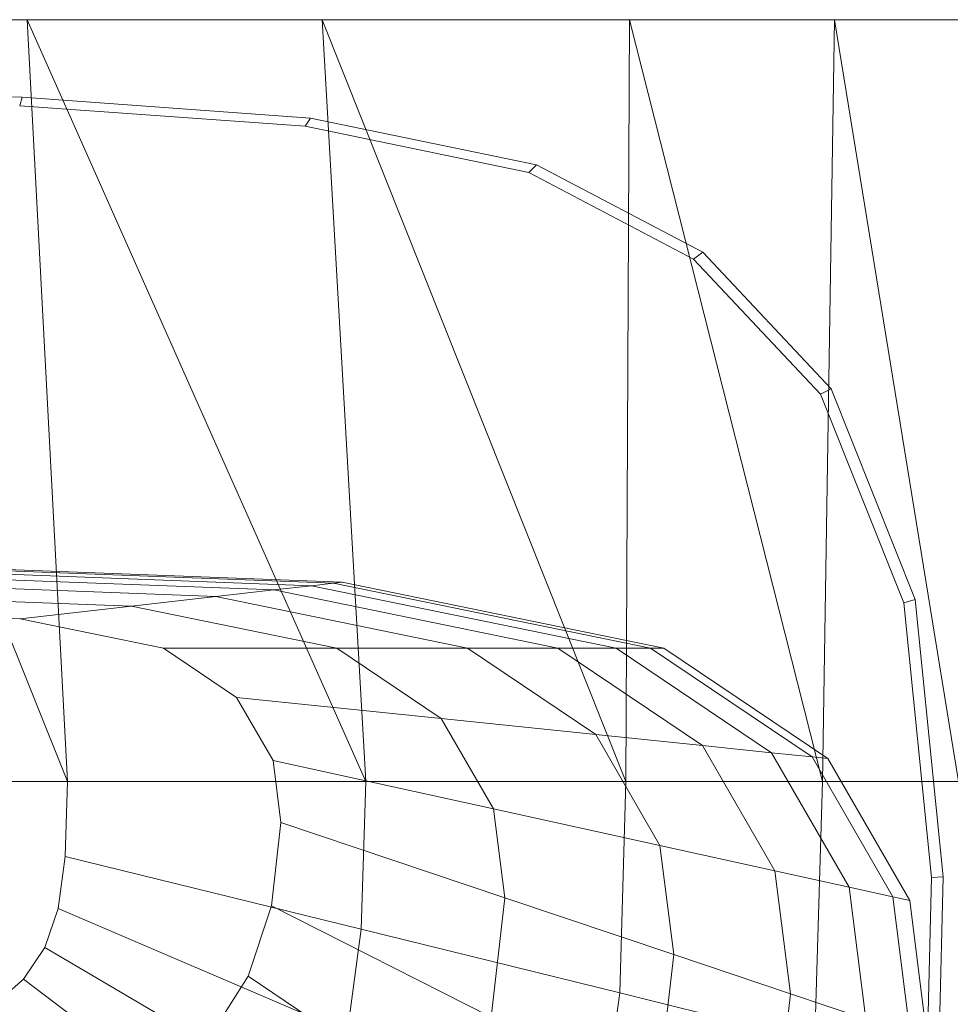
# Model space of a CAD drawing. Header units: metres. Extents: x 391.1 to 430.4, y 12.7 to 28.4.
# Tile 143 of 169: x 409.761 to 409.887, y 27.915 to 28.048. Entities that reach past the tile are written whole.
import ezdxf

# ---------------------------------------------------------------- set-up
doc = ezdxf.new("R2010")
doc.units = ezdxf.units.M
doc.layers.add('02_MOBILIARIO', color=7, linetype='Continuous', lineweight=18)
doc.layers.add('A-DETL-____-MBND', color=7, linetype='Continuous', lineweight=18)

# ---------------------------------------------------------------- blocks, each defined once
blk = doc.blocks.new('Family - Rentamans PB-155419-02_CLI_AIRE_P0')
at = {"layer": 'A-DETL-____-MBND', "color": 253, "true_color": 0xaaaaaa}
for p, q in [((0.3612, 0.265), (0.0038, 0.265)), ((0.21824, 0.265), (0.1825, 0.265)), ((0.22369, 0.16227), (0.1825, 0.265)), ((0.25804, 0.265), (0.21824, 0.265)), ((0.26389, 0.16227), (0.21824, 0.265)), ((0.21824, 0.265), (0.22369, 0.16227)), ((0.29947, 0.265), (0.25804, 0.265)), ((0.25804, 0.265), (0.26389, 0.16227)), ((0.29898, 0.16227), (0.25804, 0.265)), ((0.29947, 0.265), (0.29898, 0.16227)), ((0.32708, 0.265), (0.29947, 0.265)), ((0.32548, 0.16227), (0.29947, 0.265)), ((0.32708, 0.265), (0.32548, 0.16227)), ((0.34983, 0.265), (0.32708, 0.265)), ((0.34379, 0.16227), (0.32708, 0.265)), ((0.1825, 0.25535), (0.2176, 0.25454)), ((0.21725, 0.25341), (0.2176, 0.25454)), ((0.2176, 0.25454), (0.25647, 0.25173)), ((0.21725, 0.25341), (0.25574, 0.25063)), ((0.25574, 0.25063), (0.25647, 0.25173)), ((0.25647, 0.25173), (0.28691, 0.24542)), ((0.25574, 0.25063), (0.28587, 0.24438)), ((0.28587, 0.24438), (0.28691, 0.24542)), ((0.28587, 0.24438), (0.30808, 0.23272)), ((0.28691, 0.24542), (0.30934, 0.23364)), ((0.30808, 0.23272), (0.30934, 0.23364)), ((0.30808, 0.23272), (0.32522, 0.21449)), ((0.30934, 0.23364), (0.32664, 0.21523)), ((0.32522, 0.21449), (0.32664, 0.21523)), ((0.32664, 0.21523), (0.33797, 0.18684)), ((0.32522, 0.21449), (0.33643, 0.18639)), ((0.1825, 0.19213), (0.2607, 0.18916)), ((0.1825, 0.19196), (0.25955, 0.18902)), ((0.1825, 0.19074), (0.25152, 0.18811)), ((0.19576, 0.191), (0.25657, 0.18869)), ((0.1825, 0.18955), (0.24368, 0.18722)), ((0.25152, 0.18811), (0.25657, 0.18869)), ((0.25657, 0.18869), (0.25955, 0.18902)), ((0.25657, 0.18869), (0.29766, 0.18027)), ((0.25955, 0.18902), (0.2607, 0.18916)), ((0.25955, 0.18902), (0.3023, 0.18027)), ((0.2607, 0.18916), (0.30409, 0.18027)), ((0.1825, 0.18783), (0.23234, 0.18593)), ((0.24368, 0.18722), (0.23234, 0.18593)), ((0.25152, 0.18811), (0.24368, 0.18722)), ((0.24368, 0.18722), (0.27762, 0.18027)), ((0.25152, 0.18811), (0.28981, 0.18027)), ((0.23234, 0.18593), (0.21733, 0.18422)), ((0.23234, 0.18593), (0.25999, 0.18027)), ((0.33643, 0.18639), (0.33797, 0.18684)), ((0.33643, 0.18639), (0.34015, 0.14934)), ((0.33797, 0.18684), (0.34173, 0.14943)), ((0.1825, 0.18555), (0.21733, 0.18422)), ((0.21733, 0.18422), (0.23665, 0.18027)), ((0.25999, 0.18027), (0.23665, 0.18027)), ((0.23665, 0.18027), (0.24649, 0.17363)), ((0.27762, 0.18027), (0.25999, 0.18027)), ((0.25999, 0.18027), (0.27407, 0.17077)), ((0.28981, 0.18027), (0.27762, 0.18027)), ((0.27762, 0.18027), (0.2949, 0.16862)), ((0.29766, 0.18027), (0.28981, 0.18027)), ((0.28981, 0.18027), (0.3093, 0.16712)), ((0.29766, 0.18027), (0.3023, 0.18027)), ((0.29766, 0.18027), (0.31858, 0.16616)), ((0.3023, 0.18027), (0.30409, 0.18027)), ((0.3023, 0.18027), (0.32406, 0.16559)), ((0.30409, 0.18027), (0.32617, 0.16537)), ((0.27407, 0.17077), (0.24649, 0.17363)), ((0.24649, 0.17363), (0.25141, 0.16511)), ((0.2949, 0.16862), (0.27407, 0.17077)), ((0.27407, 0.17077), (0.28112, 0.15858)), ((0.3093, 0.16712), (0.2949, 0.16862)), ((0.2949, 0.16862), (0.30355, 0.15365)), ((0.31858, 0.16616), (0.3093, 0.16712)), ((0.3093, 0.16712), (0.31906, 0.15024)), ((0.32406, 0.16559), (0.31858, 0.16616)), ((0.31858, 0.16616), (0.32905, 0.14804)), ((0.28112, 0.15858), (0.25141, 0.16511)), ((0.25141, 0.16511), (0.25247, 0.15674)), ((0.32406, 0.16559), (0.32617, 0.16537)), ((0.32406, 0.16559), (0.33496, 0.14675)), ((0.32617, 0.16537), (0.33724, 0.14625)), ((0.22369, 0.16227), (0.1825, 0.16227)), ((0.22339, 0.15219), (0.22369, 0.16227)), ((0.26389, 0.16227), (0.22369, 0.16227)), ((0.2633, 0.14236), (0.26389, 0.16227)), ((0.29898, 0.16227), (0.26389, 0.16227)), ((0.29898, 0.16227), (0.29813, 0.13377)), ((0.32548, 0.16227), (0.29898, 0.16227)), ((0.32444, 0.12728), (0.32548, 0.16227)), ((0.34379, 0.16227), (0.32548, 0.16227)), ((0.30355, 0.15365), (0.28112, 0.15858)), ((0.28112, 0.15858), (0.28263, 0.1466)), ((0.25247, 0.15674), (0.2512, 0.1455)), ((0.28263, 0.1466), (0.25247, 0.15674)), ((0.31906, 0.15024), (0.30355, 0.15365)), ((0.30355, 0.15365), (0.30541, 0.13894)), ((0.22339, 0.15219), (0.22244, 0.14517)), ((0.2633, 0.14236), (0.22339, 0.15219)), ((0.32905, 0.14804), (0.31906, 0.15024)), ((0.31906, 0.15024), (0.32115, 0.13365)), ((0.34015, 0.14934), (0.33961, 0.12745)), ((0.34015, 0.14934), (0.34173, 0.14943)), ((0.34173, 0.14943), (0.34118, 0.12731)), ((0.33496, 0.14675), (0.32905, 0.14804)), ((0.32905, 0.14804), (0.3313, 0.13024)), ((0.28263, 0.1466), (0.28082, 0.13051)), ((0.30541, 0.13894), (0.28263, 0.1466)), ((0.33724, 0.14625), (0.33496, 0.14675)), ((0.33496, 0.14675), (0.3373, 0.12822)), ((0.33724, 0.14625), (0.33961, 0.12745)), ((0.22244, 0.14517), (0.22062, 0.13991)), ((0.26143, 0.12847), (0.22244, 0.14517)), ((0.2512, 0.1455), (0.24807, 0.13603)), ((0.28082, 0.13051), (0.2512, 0.1455)), ((0.26143, 0.12847), (0.2633, 0.14236)), ((0.29813, 0.13377), (0.2633, 0.14236)), ((0.22062, 0.13991), (0.21775, 0.13563)), ((0.25783, 0.11808), (0.22062, 0.13991)), ((0.30541, 0.13894), (0.30318, 0.11919)), ((0.32115, 0.13365), (0.30541, 0.13894)), ((0.21775, 0.13563), (0.21383, 0.13218)), ((0.25215, 0.10963), (0.21775, 0.13563)), ((0.24807, 0.13603), (0.24313, 0.12833)), ((0.27633, 0.11696), (0.24807, 0.13603)), ((0.29813, 0.13377), (0.29545, 0.1139)), ((0.32444, 0.12728), (0.29813, 0.13377)), ((0.32115, 0.13365), (0.31864, 0.11137)), ((0.3313, 0.13024), (0.32115, 0.13365))]:
    blk.add_line(p, q, dxfattribs=at)
blk = doc.blocks.new('LONDR55-XX_ZZ-ARQ-CAA-M3D-Londres55_ifc-1-02_CLI_AIRE_P0')
at = {"layer": '02_MOBILIARIO', "color": 253, "lineweight": 18, "true_color": 0xaaaaaa}
blk.add_blockref('Family - Rentamans PB-155419-02_CLI_AIRE_P0', (409.54392, 27.78317), dxfattribs=at)

msp = doc.modelspace()

# ---------------------------------------------------------------- block references
at = {"lineweight": 5}
msp.add_blockref('LONDR55-XX_ZZ-ARQ-CAA-M3D-Londres55_ifc-1-02_CLI_AIRE_P0', (0, 0), dxfattribs=at)

doc.saveas('drawing.dxf')
